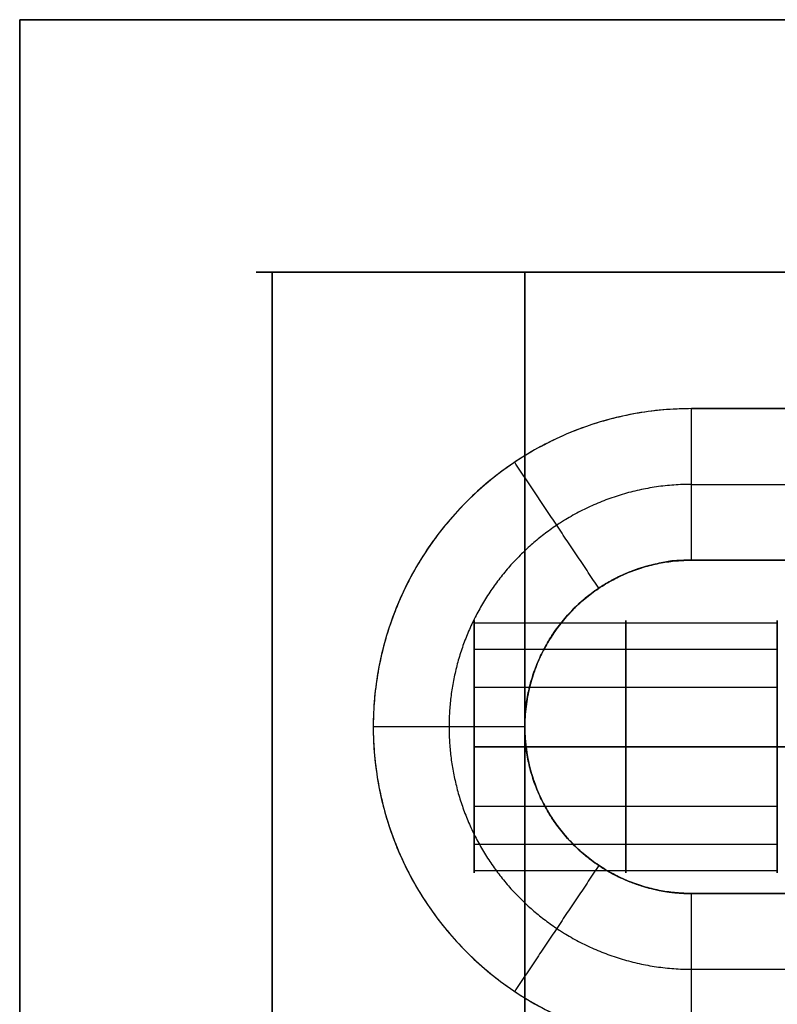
# Model space of a CAD drawing. Header units: millimetres. Extents: x -448 to 1378, y -985 to 990.
# Tile 115 of 120: x 895 to 910, y 971 to 990. Entities that reach past the tile are written whole.
import ezdxf

# ---------------------------------------------------------------- set-up
doc = ezdxf.new("R2010")
doc.units = ezdxf.units.MM
doc.header["$MEASUREMENT"] = 0
for name, color, linetype in [('IGES level 21', 8, 'Continuous'), ('IGES level 23', 8, 'Continuous'), ('IGES level 4', 8, 'Continuous'), ('IGES level 6', 8, 'Continuous')]:
    doc.layers.add(name, color=color, linetype=linetype)

msp = doc.modelspace()

# ---------------------------------------------------------------- linework, layer by layer
at = {"layer": 'IGES level 21', "extrusion": (0, 1, 0)}
msp.add_open_spline([(910, 985, -419.7), (910, 985, -394.7), (910, 985, -369.7), (905, 985, -369.7), (900, 985, -369.7), (900, 985, -399.7), (900, 985, -429.7), (915, 985, -429.7), (930, 985, -429.7), (930, 985, -424.7), (930, 985, -419.7), (920, 985, -419.7), (910, 985, -419.7)], degree=2, knots=[0, 0, 0, 1, 1, 2, 2, 3, 3, 4, 4, 5, 5, 6, 6, 6], dxfattribs=at)
at = {"layer": 'IGES level 21'}
for points in [[(930, 985, -429.7), (915, 985, -429.7), (900, 985, -429.7)], [(900, 985, -429.7), (900, 965, -429.7), (900, 945, -429.7)], [(900, 945, -429.7), (900, 965, -429.7), (900, 985, -429.7)], [(900, 985, -429.7), (900, 985, -399.7), (900, 985, -369.7)], [(900, 985, -369.7), (900, 965, -369.7), (900, 945, -369.7)], [(900, 945, -399.7), (900, 965, -399.7), (900, 985, -399.7)], [(900, 945, -369.7), (900, 965, -369.7), (900, 985, -369.7)], [(900, 985, -369.7), (905, 985, -369.7), (910, 985, -369.7)], [(900, 985, -399.7), (905, 985, -399.7), (910, 985, -399.7)], [(905, 945, -369.7), (905, 965, -369.7), (905, 985, -369.7)]]:
    msp.add_open_spline(points, degree=2, dxfattribs=at)
at = {"layer": 'IGES level 23'}
for points in [[(895, 990, -429.7), (895, 990, -434.7), (895, 990, -439.7)], [(895, 990, -439.7), (915, 990, -439.7), (935, 990, -439.7)], [(935, 990, -429.7), (915, 990, -429.7), (895, 990, -429.7)], [(895, 990, -434.7), (915, 990, -434.7), (935, 990, -434.7)], [(895, 940, -439.7), (895, 965, -439.7), (895, 990, -439.7)], [(895, 990, -439.7), (895, 990, -434.7), (895, 990, -429.7)], [(895, 990, -429.7), (895, 965, -429.7), (895, 940, -429.7)], [(895, 940, -434.7), (895, 965, -434.7), (895, 990, -434.7)], [(935, 990, -429.7), (915, 990, -429.7), (895, 990, -429.7)], [(895, 990, -429.7), (895, 965, -429.7), (895, 940, -429.7)], [(935, 990, -439.7), (915, 990, -439.7), (895, 990, -439.7)], [(895, 990, -439.7), (895, 965, -439.7), (895, 940, -439.7)], [(908.3, 979.3, -432.7), (908.3, 980.8, -431.2), (908.3, 982.3, -429.7)], [(908.3, 979.3, -432.7), (908.3, 980.8, -431.2), (908.3, 982.3, -429.7)], [(908.3, 982.3, -429.7), (915, 982.3, -429.7), (921.7, 982.3, -429.7)], [(906.467, 978.744, -432.7), (905.633, 979.991, -431.2), (904.8, 981.238, -429.7)], [(908.3, 980.8, -431.2), (915, 980.8, -431.2), (921.7, 980.8, -431.2)], [(908.3, 979.3, -439.7), (908.3, 979.3, -436.2), (908.3, 979.3, -432.7)], [(921.7, 979.3, -432.7), (915, 979.3, -432.7), (908.3, 979.3, -432.7)], [(908.3, 979.3, -439.7), (908.3, 979.3, -436.2), (908.3, 979.3, -432.7)], [(908.3, 979.3, -432.7), (915, 979.3, -432.7), (921.7, 979.3, -432.7)], [(921.7, 979.3, -439.7), (915, 979.3, -439.7), (908.3, 979.3, -439.7)], [(908.3, 979.3, -436.2), (915, 979.3, -436.2), (921.7, 979.3, -436.2)], [(906.467, 978.744, -439.7), (906.467, 978.744, -436.2), (906.467, 978.744, -432.7)], [(905, 976, -432.7), (903.5, 976, -431.2), (902, 976, -429.7)], [(905, 976, -439.7), (905, 976, -436.2), (905, 976, -432.7)], [(906.467, 973.256, -432.7), (905.633, 972.009, -431.2), (904.8, 970.762, -429.7)], [(906.467, 973.256, -439.7), (906.467, 973.256, -436.2), (906.467, 973.256, -432.7)], [(908.3, 972.7, -432.7), (908.3, 972.7, -436.2), (908.3, 972.7, -439.7)], [(908.3, 969.7, -429.7), (908.3, 971.2, -431.2), (908.3, 972.7, -432.7)], [(908.3, 972.7, -432.7), (908.3, 972.7, -436.2), (908.3, 972.7, -439.7)], [(908.3, 972.7, -439.7), (915, 972.7, -439.7), (921.7, 972.7, -439.7)], [(921.7, 972.7, -432.7), (915, 972.7, -432.7), (908.3, 972.7, -432.7)], [(908.3, 972.7, -436.2), (915, 972.7, -436.2), (921.7, 972.7, -436.2)], [(908.3, 969.7, -429.7), (908.3, 971.2, -431.2), (908.3, 972.7, -432.7)], [(908.3, 972.7, -432.7), (915, 972.7, -432.7), (921.7, 972.7, -432.7)], [(908.3, 971.2, -431.2), (915, 971.2, -431.2), (921.7, 971.2, -431.2)]]:
    msp.add_open_spline(points, degree=2, dxfattribs=at)
for points, weights, knots in [([(908.3, 982.3, -429.7), (915, 982.3, -429.7), (921.7, 982.3, -429.7), (928, 982.3, -429.7), (928, 976, -429.7), (928, 969.7, -429.7), (921.7, 969.7, -429.7), (915, 969.7, -429.7), (908.3, 969.7, -429.7), (902, 969.7, -429.7), (902, 976, -429.7), (902, 982.3, -429.7), (908.3, 982.3, -429.7)], [1, 1, 1, 0.707106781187, 1, 0.707106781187, 1, 1, 1, 0.707106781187, 1, 0.707106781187, 1], [0, 0, 0, 1, 1, 2.570796, 2.570796, 4.141593, 4.141593, 5.141593, 5.141593, 6.712389, 6.712389, 8.283185, 8.283185, 8.283185]), ([(908.3, 982.3, -429.7), (902, 982.3, -429.7), (902, 976, -429.7), (902, 969.7, -429.7), (908.3, 969.7, -429.7)], [1, 0.707106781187, 1, 0.707106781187, 1], [-8.283185, -8.283185, -8.283185, -6.712389, -6.712389, -5.141593, -5.141593, -5.141593]), ([(908.3, 980.8, -431.2), (906.844, 980.8, -431.2), (905.633, 979.991, -431.2), (903.5, 978.566, -431.2), (903.5, 976, -431.2), (903.5, 973.434, -431.2), (905.633, 972.009, -431.2), (906.844, 971.2, -431.2), (908.3, 971.2, -431.2)], [0.943231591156, 0.929381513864, 1, 0.881921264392, 1, 0.881921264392, 1, 0.929381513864, 0.943231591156], [1.572698, 1.572698, 1.572698, 2.159845, 2.159845, 3.141593, 3.141593, 4.12334, 4.12334, 4.710487, 4.710487, 4.710487]), ([(908.3, 972.7, -439.7), (905, 972.7, -439.7), (905, 976, -439.7), (905, 979.3, -439.7), (908.3, 979.3, -439.7), (915, 979.3, -439.7), (921.7, 979.3, -439.7), (925, 979.3, -439.7), (925, 976, -439.7), (925, 972.7, -439.7), (921.7, 972.7, -439.7), (915, 972.7, -439.7), (908.3, 972.7, -439.7)], [1, 0.707106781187, 1, 0.707106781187, 1, 1, 1, 0.707106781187, 1, 0.707106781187, 1, 1, 1], [0, 0, 0, 1.570796, 1.570796, 3.141593, 3.141593, 4.141593, 4.141593, 5.712389, 5.712389, 7.283185, 7.283185, 8.283185, 8.283185, 8.283185]), ([(908.3, 979.3, -432.7), (905, 979.3, -432.7), (905, 976, -432.7), (905, 972.7, -432.7), (908.3, 972.7, -432.7)], [1, 0.707106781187, 1, 0.707106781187, 1], [-8.283185, -8.283185, -8.283185, -6.712389, -6.712389, -5.141593, -5.141593, -5.141593]), ([(908.3, 972.7, -439.7), (905, 972.7, -439.7), (905, 976, -439.7), (905, 979.3, -439.7), (908.3, 979.3, -439.7)], [1, 0.707106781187, 1, 0.707106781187, 1], [-4.141593, -4.141593, -4.141593, -2.570796, -2.570796, -1, -1, -1]), ([(908.3, 979.3, -436.2), (907.299, 979.3, -436.2), (906.467, 978.744, -436.2), (905, 977.764, -436.2), (905, 976, -436.2), (905, 974.236, -436.2), (906.467, 973.256, -436.2), (907.299, 972.7, -436.2), (908.3, 972.7, -436.2)], [0.943231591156, 0.929381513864, 1, 0.881921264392, 1, 0.881921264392, 1, 0.929381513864, 0.943231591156], [1.572698, 1.572698, 1.572698, 2.159845, 2.159845, 3.141593, 3.141593, 4.12334, 4.12334, 4.710487, 4.710487, 4.710487]), ([(908.3, 972.7, -432.7), (905, 972.7, -432.7), (905, 976, -432.7), (905, 979.3, -432.7), (908.3, 979.3, -432.7)], [1, 0.707106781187, 1, 0.707106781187, 1], [-4.141593, -4.141593, -4.141593, -2.570796, -2.570796, -1, -1, -1])]:
    msp.add_rational_spline(points, weights, degree=2, knots=knots, dxfattribs=at)
at = {"layer": 'IGES level 4'}
for points in [[(900, -985, 20), (900, 0, 20), (900, 985, 20)], [(900, 985, 20), (905, 985, 20), (910, 985, 20)], [(910, 985, 20), (905, 985, 20), (900, 985, 20)], [(900, 985, 20), (900, 985), (900, 985, -20)], [(900, 985, -20), (905, 985, -20), (910, 985, -20)], [(910, 985), (905, 985), (900, 985)], [(910, 985, -20), (905, 985, -20), (900, 985, -20)], [(900, 985, -20), (900, 0, -20), (900, -985, -20)], [(900, -985, 20), (900, 0, 20), (900, 985, 20)], [(900, 985, 20), (900, 985), (900, 985, -20)], [(900, 985, -20), (900, 0, -20), (900, -985, -20)], [(900, 970.25), (900, 977.625), (900, 985)], [(905, 985, 20), (905, 0, 20), (905, -985, 20)], [(905, 985, -20), (905, 985), (905, 985, 20)], [(905, -985, -20), (905, 0, -20), (905, 985, -20)], [(904, 978.059, 11.094), (907, 978.059, 11.094), (910, 978.059, 11.094)], [(904, 978.059, -10.119), (907, 978.059, -10.119), (910, 978.059, -10.119)], [(904, 977.539, 9.021), (907, 977.539, 9.021), (910, 977.539, 9.021)], [(904, 977.539, -12.193), (907, 977.539, -12.193), (910, 977.539, -12.193)], [(904, 976.785, 12.811), (907, 976.785, 12.811), (910, 976.785, 12.811)], [(904, 976.785, -8.402), (907, 976.785, -8.402), (910, 976.785, -8.402)], [(904, 975.607, -8.107), (907, 975.607, -8.107), (910, 975.607, -8.107)], [(910, 975.607, -13.107), (907, 975.607, -13.107), (904, 975.607, -13.107)], [(904, 975.607, 13.107), (907, 975.607, 13.107), (910, 975.607, 13.107)], [(910, 975.607, 8.107), (907, 975.607, 8.107), (904, 975.607, 8.107)], [(910, 975.607, 13.107), (907, 975.607, 13.107), (904, 975.607, 13.107)], [(904, 975.607, 8.107), (907, 975.607, 8.107), (910, 975.607, 8.107)], [(910, 975.607, -8.107), (907, 975.607, -8.107), (904, 975.607, -8.107)], [(904, 975.607, -13.107), (907, 975.607, -13.107), (910, 975.607, -13.107)], [(904, 974.428, -8.402), (907, 974.428, -8.402), (910, 974.428, -8.402)], [(904, 974.428, 12.811), (907, 974.428, 12.811), (910, 974.428, 12.811)], [(904, 973.674, -12.193), (907, 973.674, -12.193), (910, 973.674, -12.193)], [(904, 973.674, 9.021), (907, 973.674, 9.021), (910, 973.674, 9.021)], [(904, 973.155, -10.119), (907, 973.155, -10.119), (910, 973.155, -10.119)], [(904, 973.155, 11.094), (907, 973.155, 11.094), (910, 973.155, 11.094)]]:
    msp.add_open_spline(points, degree=2, dxfattribs=at)
at = {"layer": 'IGES level 4', "extrusion": (1, 0, 0)}
msp.add_rational_spline([(904, 975.607, 13.107), (904, 978.107, 13.107), (904, 978.107, 10.607), (904, 978.107, 8.107), (904, 975.607, 8.107)], [1, 0.707106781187, 1, 0.707106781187, 1], degree=2, knots=[-7.283185, -7.283185, -7.283185, -5.712389, -5.712389, -4.141593, -4.141593, -4.141593], dxfattribs=at)
at = {"layer": 'IGES level 4', "extrusion": (-1, -4.54747e-14, 0)}
for points, knots in [([(904, 975.607, -8.107), (904, 978.107, -8.107), (904, 978.107, -10.607), (904, 978.107, -13.107), (904, 975.607, -13.107)], [-7.283185, -7.283185, -7.283185, -5.712389, -5.712389, -4.141593, -4.141593, -4.141593]), ([(910, 975.607, -13.107), (910, 978.107, -13.107), (910, 978.107, -10.607), (910, 978.107, -8.107), (910, 975.607, -8.107)], [-3.141593, -3.141593, -3.141593, -1.570796, -1.570796, 0, 0, 0])]:
    msp.add_rational_spline(points, [1, 0.707106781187, 1, 0.707106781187, 1], degree=2, knots=knots, dxfattribs=at)
at = {"layer": 'IGES level 4', "extrusion": (-1, -4.6333e-14, 5.8029e-15)}
for points in [[(907, 975.607, 8.107), (907, 976.789, 8.107), (907, 977.539, 9.021), (907, 978.289, 9.935), (907, 978.059, 11.094), (907, 977.828, 12.254), (907, 976.785, 12.811), (907, 976.233, 13.107), (907, 975.607, 13.107)], [(907, 975.607, -13.107), (907, 976.789, -13.107), (907, 977.539, -12.193), (907, 978.289, -11.279), (907, 978.059, -10.119), (907, 977.828, -8.959), (907, 976.785, -8.402), (907, 976.233, -8.107), (907, 975.607, -8.107)]]:
    msp.add_rational_spline(points, [1, 0.903989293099, 1, 0.903989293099, 1, 0.903989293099, 1, 0.94674670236, 0.952568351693], degree=2, knots=[0, 0, 0, 0.883573, 0.883573, 1.767146, 1.767146, 2.650719, 2.650719, 3.140801, 3.140801, 3.140801], dxfattribs=at)
at = {"layer": 'IGES level 4', "extrusion": (-1, 0, 0)}
for points, weights, knots in [([(910, 975.607, 13.107), (910, 973.107, 13.107), (910, 973.107, 10.607), (910, 973.107, 8.107), (910, 975.607, 8.107), (910, 978.107, 8.107), (910, 978.107, 10.607), (910, 978.107, 13.107), (910, 975.607, 13.107)], [1, 0.707106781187, 1, 0.707106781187, 1, 0.707106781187, 1, 0.707106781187, 1], [0, 0, 0, 1.570796, 1.570796, 3.141593, 3.141593, 4.712389, 4.712389, 6.283185, 6.283185, 6.283185]), ([(904, 975.607, 8.107), (904, 973.107, 8.107), (904, 973.107, 10.607), (904, 973.107, 13.107), (904, 975.607, 13.107)], [1, 0.707106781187, 1, 0.707106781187, 1], [-8.283185, -8.283185, -8.283185, -6.712389, -6.712389, -5.141593, -5.141593, -5.141593])]:
    msp.add_rational_spline(points, weights, degree=2, knots=knots, dxfattribs=at)
at = {"layer": 'IGES level 4', "extrusion": (-1, 4.54747e-14, 0)}
for points, knots in [([(904, 975.607, -13.107), (904, 973.107, -13.107), (904, 973.107, -10.607), (904, 973.107, -8.107), (904, 975.607, -8.107)], [-8.283185, -8.283185, -8.283185, -6.712389, -6.712389, -5.141593, -5.141593, -5.141593]), ([(910, 975.607, -8.107), (910, 973.107, -8.107), (910, 973.107, -10.607), (910, 973.107, -13.107), (910, 975.607, -13.107)], [-4.141593, -4.141593, -4.141593, -2.570796, -2.570796, -1, -1, -1])]:
    msp.add_rational_spline(points, [1, 0.707106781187, 1, 0.707106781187, 1], degree=2, knots=knots, dxfattribs=at)
at = {"layer": 'IGES level 4', "extrusion": (1, 6.92635e-14, -2.27374e-14)}
for points in [[(907, 975.607, -8.107), (907, 974.98, -8.107), (907, 974.428, -8.402), (907, 973.385, -8.959), (907, 973.155, -10.119), (907, 972.924, -11.279), (907, 973.674, -12.193), (907, 974.424, -13.107), (907, 975.607, -13.107)], [(907, 975.607, 13.107), (907, 974.98, 13.107), (907, 974.428, 12.811), (907, 973.385, 12.254), (907, 973.155, 11.094), (907, 972.924, 9.935), (907, 973.674, 9.021), (907, 974.424, 8.107), (907, 975.607, 8.107)]]:
    msp.add_rational_spline(points, [0.952568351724, 0.946746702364, 1, 0.903989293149, 1, 0.903989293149, 1, 0.903989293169, 0.99999999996], degree=2, knots=[3.142384, 3.142384, 3.142384, 3.632467, 3.632467, 4.516039, 4.516039, 5.399612, 5.399612, 6.283185, 6.283185, 6.283185], dxfattribs=at)
at = {"layer": 'IGES level 6', "extrusion": (1, 4.54747e-14, -4.03816e-11)}
msp.add_rational_spline([(910, 975.607, 13.107), (910, 978.107, 13.107), (910, 978.107, 10.607), (910, 978.107, 8.107), (910, 975.607, 8.107)], [1, 0.707106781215, 1, 0.707106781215, 1], degree=2, knots=[-8.283185, -8.283185, -8.283185, -6.712389, -6.712389, -5.141593, -5.141593, -5.141593], dxfattribs=at)
at = {"layer": 'IGES level 6', "extrusion": (1, 0, 0)}
for points, weights, knots in [([(910, 975.607, -8.107), (910, 978.107, -8.107), (910, 978.107, -10.607), (910, 978.107, -13.107), (910, 975.607, -13.107), (910, 973.107, -13.107), (910, 973.107, -10.607), (910, 973.107, -8.107), (910, 975.607, -8.107)], [1, 0.707106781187, 1, 0.707106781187, 1, 0.707106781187, 1, 0.707106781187, 1], [0, 0, 0, 1.570796, 1.570796, 3.141593, 3.141593, 4.712389, 4.712389, 6.283185, 6.283185, 6.283185]), ([(910, 975.607, 8.107), (910, 973.107, 8.107), (910, 973.107, 10.607), (910, 973.107, 13.107), (910, 975.607, 13.107)], [1, 0.707106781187, 1, 0.707106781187, 1], [-7.283185, -7.283185, -7.283185, -5.712389, -5.712389, -4.141593, -4.141593, -4.141593])]:
    msp.add_rational_spline(points, weights, degree=2, knots=knots, dxfattribs=at)
at = {"layer": 'IGES level 6'}
for points in [[(910, 975.607, 8.107), (915, 975.607, 8.107), (920, 975.607, 8.107)], [(920, 975.607, 8.107), (915, 975.607, 8.107), (910, 975.607, 8.107)], [(910, 975.607, 13.107), (915, 975.607, 13.107), (920, 975.607, 13.107)]]:
    msp.add_open_spline(points, degree=2, dxfattribs=at)

doc.saveas('drawing.dxf')
